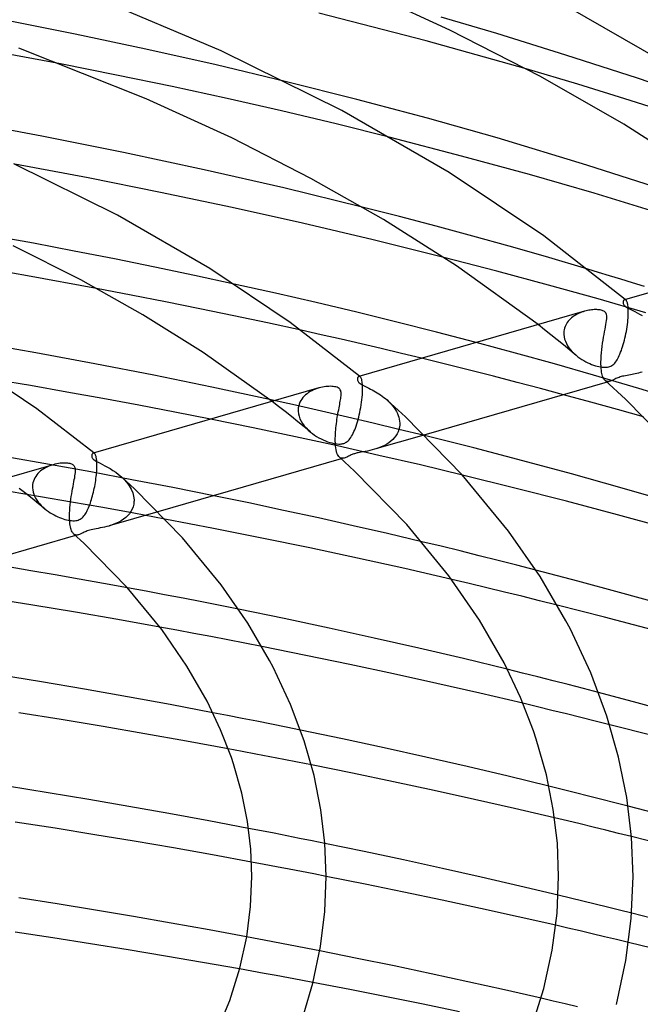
# Model space of a CAD drawing. Header units: millimetres. Extents: x -273 to 273, y -156 to 255.
# Tile 81 of 98: x 68 to 101, y 165 to 218. Entities that reach past the tile are written whole.
import ezdxf

# ---------------------------------------------------------------- set-up
doc = ezdxf.new("R2010")
doc.units = ezdxf.units.MM
doc.layers.add('HIDDEN', color=7, linetype='Continuous')
doc.layers.add('THICK', color=7, linetype='Continuous')

msp = doc.modelspace()

# ---------------------------------------------------------------- linework, layer by layer
at = {"layer": 'HIDDEN'}
for p, q in [((93.672, 216.802), (90.686, 217.69)), ((70.995, 216.769), (67.136, 217.535)), ((74.801, 215.965), (70.995, 216.769)), ((97.394, 215.64), (93.672, 216.802)), ((78.574, 215.117), (74.801, 215.965)), ((101.239, 214.396), (97.394, 215.64)), ((73.218, 214.572), (70.2, 215.171)), ((82.294, 214.232), (78.574, 215.117)), ((76.207, 213.951), (73.218, 214.572)), ((98.039, 214.075), (95.246, 214.908)), ((79.162, 213.308), (76.207, 213.951)), ((100.852, 213.203), (98.039, 214.075)), ((104.584, 213.262), (101.239, 214.396)), ((82.086, 212.642), (79.162, 213.308)), ((103.604, 212.321), (100.852, 213.203)), ((85.027, 211.94), (82.086, 212.642)), ((87.963, 211.21), (85.027, 211.94)), ((88.43, 206.966), (86.435, 207.475)), ((90.413, 206.446), (88.43, 206.966)), ((92.383, 205.914), (90.413, 206.446)), ((68.742, 205.523), (66.54, 205.924)), ((70.933, 205.109), (68.742, 205.523)), ((94.341, 205.37), (92.383, 205.914)), ((73.112, 204.683), (70.933, 205.109)), ((96.286, 204.816), (94.341, 205.37)), ((75.273, 204.246), (73.112, 204.683)), ((93.673, 204.026), (90.815, 204.77)), ((98.569, 204.136), (96.286, 204.816)), ((77.417, 203.797), (75.273, 204.246)), ((96.452, 203.277), (93.673, 204.026)), ((79.553, 203.335), (77.417, 203.797)), ((74, 202.744), (72.142, 203.099)), ((99.117, 202.531), (96.452, 203.277)), ((75.851, 202.381), (74, 202.744)), ((77.692, 202.009), (75.851, 202.381)), ((101.692, 201.782), (99.117, 202.531)), ((100.553, 202.495), (100.542, 202.492)), ((100.566, 202.496), (100.553, 202.495)), ((100.578, 202.494), (100.566, 202.496)), ((100.59, 202.491), (100.578, 202.494)), ((100.587, 202.499), (100.581, 202.503)), ((100.592, 202.494), (100.587, 202.499)), ((100.602, 202.484), (100.59, 202.491)), ((100.598, 202.489), (100.592, 202.494)), ((100.603, 202.485), (100.598, 202.489)), ((100.614, 202.476), (100.602, 202.484)), ((100.609, 202.48), (100.603, 202.485)), ((100.614, 202.476), (100.609, 202.48)), ((100.629, 202.461), (100.614, 202.476)), ((100.643, 202.443), (100.629, 202.461)), ((100.657, 202.42), (100.643, 202.443)), ((100.67, 202.393), (100.657, 202.42)), ((100.682, 202.362), (100.67, 202.393)), ((100.694, 202.326), (100.682, 202.362)), ((100.705, 202.286), (100.694, 202.326)), ((100.715, 202.24), (100.705, 202.286)), ((79.523, 201.63), (77.692, 202.009)), ((98.07, 201.751), (97.991, 201.712)), ((98.151, 201.787), (98.07, 201.751)), ((98.232, 201.819), (98.151, 201.787)), ((98.314, 201.848), (98.232, 201.819)), ((98.397, 201.873), (98.314, 201.848)), ((100.723, 202.19), (100.715, 202.24)), ((100.731, 202.135), (100.723, 202.19)), ((100.737, 202.075), (100.731, 202.135)), ((100.741, 202.011), (100.737, 202.075)), ((100.745, 201.942), (100.741, 202.011)), ((100.746, 201.868), (100.745, 201.942)), ((100.745, 201.709), (100.746, 201.791)), ((100.746, 201.791), (100.746, 201.868)), ((81.342, 201.242), (79.523, 201.63)), ((83.148, 200.847), (81.342, 201.242)), ((97.421, 201.193), (97.381, 201.119)), ((97.466, 201.265), (97.421, 201.193)), ((97.518, 201.333), (97.466, 201.265)), ((97.573, 201.398), (97.518, 201.333)), ((97.634, 201.459), (97.573, 201.398)), ((97.698, 201.517), (97.634, 201.459)), ((97.767, 201.571), (97.698, 201.517)), ((97.839, 201.622), (97.767, 201.571)), ((97.914, 201.669), (97.839, 201.622)), ((97.991, 201.712), (97.914, 201.669)), ((100.698, 201.157), (100.713, 201.278)), ((100.713, 201.278), (100.725, 201.397)), ((100.725, 201.397), (100.734, 201.512)), ((100.734, 201.512), (100.741, 201.623)), ((100.741, 201.623), (100.742, 201.637)), ((100.742, 201.652), (100.743, 201.666)), ((100.742, 201.637), (100.742, 201.652)), ((100.743, 201.666), (100.744, 201.68)), ((100.744, 201.695), (100.745, 201.709)), ((100.744, 201.68), (100.744, 201.695)), ((96.241, 200.878), (95.893, 201.15)), ((96.585, 200.606), (96.241, 200.878)), ((97.28, 200.694), (97.279, 200.68)), ((97.279, 200.68), (97.279, 200.666)), ((97.279, 200.666), (97.28, 200.652)), ((97.286, 200.795), (97.28, 200.709)), ((97.28, 200.709), (97.28, 200.694)), ((97.3, 200.88), (97.286, 200.795)), ((97.32, 200.962), (97.3, 200.88)), ((97.347, 201.042), (97.32, 200.962)), ((97.381, 201.119), (97.347, 201.042)), ((100.592, 200.545), (100.617, 200.666)), ((100.617, 200.666), (100.641, 200.789)), ((100.641, 200.789), (100.662, 200.912)), ((100.662, 200.912), (100.681, 201.035)), ((100.681, 201.035), (100.698, 201.157)), ((94.677, 199.618), (92.559, 200.188)), ((96.927, 200.332), (96.585, 200.606)), ((97.265, 200.058), (96.927, 200.332)), ((97.28, 200.652), (97.28, 200.638)), ((97.28, 200.638), (97.281, 200.624)), ((97.281, 200.624), (97.294, 200.501)), ((97.294, 200.501), (97.321, 200.378)), ((97.321, 200.378), (97.362, 200.256)), ((97.362, 200.256), (97.415, 200.136)), ((97.415, 200.136), (97.479, 200.02)), ((100.474, 200.077), (100.506, 200.191)), ((100.506, 200.191), (100.536, 200.307)), ((100.536, 200.307), (100.565, 200.425)), ((100.565, 200.425), (100.592, 200.545)), ((96.781, 199.036), (94.677, 199.618)), ((97.599, 199.782), (97.265, 200.058)), ((97.479, 200.02), (97.554, 199.907)), ((97.554, 199.907), (97.638, 199.798)), ((97.931, 199.506), (97.599, 199.782)), ((97.638, 199.798), (97.73, 199.695)), ((97.73, 199.695), (97.829, 199.596)), ((100.298, 199.571), (100.335, 199.662)), ((100.335, 199.662), (100.371, 199.758)), ((100.371, 199.758), (100.406, 199.86)), ((100.406, 199.86), (100.441, 199.966)), ((100.441, 199.966), (100.474, 200.077)), ((90.916, 199.022), (89.623, 199.34)), ((97.829, 199.596), (97.935, 199.502)), ((97.935, 199.502), (98.034, 199.424)), ((98.034, 199.424), (98.137, 199.349)), ((98.137, 199.349), (98.242, 199.28)), ((98.242, 199.28), (98.349, 199.216)), ((98.349, 199.216), (98.456, 199.157)), ((98.456, 199.157), (98.563, 199.104)), ((98.563, 199.104), (98.669, 199.056)), ((99.966, 199.032), (100.015, 199.083)), ((100.015, 199.083), (100.06, 199.138)), ((100.06, 199.138), (100.103, 199.198)), ((100.103, 199.198), (100.144, 199.262)), ((100.144, 199.262), (100.184, 199.33)), ((100.184, 199.33), (100.222, 199.405)), ((100.222, 199.405), (100.261, 199.485)), ((100.261, 199.485), (100.298, 199.571)), ((92.205, 198.7), (90.916, 199.022)), ((93.487, 198.374), (92.205, 198.7)), ((98.87, 198.441), (96.781, 199.036)), ((98.669, 199.056), (98.773, 199.013)), ((98.773, 199.013), (98.875, 198.976)), ((98.875, 198.976), (98.974, 198.944)), ((98.974, 198.944), (99.069, 198.917)), ((99.069, 198.917), (99.16, 198.895)), ((99.16, 198.895), (99.248, 198.878)), ((99.248, 198.878), (99.332, 198.866)), ((99.332, 198.866), (99.412, 198.859)), ((99.412, 198.859), (99.49, 198.857)), ((99.49, 198.857), (99.562, 198.86)), ((99.562, 198.86), (99.63, 198.868)), ((99.63, 198.868), (99.693, 198.881)), ((99.693, 198.881), (99.751, 198.899)), ((99.751, 198.899), (99.807, 198.922)), ((99.807, 198.922), (99.861, 198.951)), ((99.861, 198.951), (99.914, 198.988)), ((99.914, 198.988), (99.966, 199.032)), ((101.298, 198.549), (101.207, 198.526)), ((101.392, 198.574), (101.298, 198.549)), ((101.491, 198.604), (101.392, 198.574)), ((86.265, 198.37), (86.253, 198.367)), ((86.276, 198.371), (86.265, 198.37)), ((86.288, 198.369), (86.276, 198.371)), ((86.3, 198.365), (86.288, 198.369)), ((86.296, 198.373), (86.291, 198.378)), ((86.302, 198.369), (86.296, 198.373)), ((86.311, 198.359), (86.3, 198.365)), ((86.307, 198.364), (86.302, 198.369)), ((86.312, 198.36), (86.307, 198.364)), ((86.323, 198.351), (86.311, 198.359)), ((86.318, 198.355), (86.312, 198.36)), ((86.323, 198.351), (86.318, 198.355)), ((86.341, 198.333), (86.323, 198.351)), ((86.358, 198.308), (86.341, 198.333)), ((86.375, 198.277), (86.358, 198.308)), ((86.391, 198.239), (86.375, 198.277)), ((86.405, 198.194), (86.391, 198.239)), ((86.418, 198.142), (86.405, 198.194)), ((86.429, 198.082), (86.418, 198.142)), ((86.438, 198.016), (86.429, 198.082)), ((94.76, 198.045), (93.487, 198.374)), ((96.02, 197.715), (94.76, 198.045)), ((101.319, 197.712), (98.87, 198.441)), ((99.531, 198.123), (99.498, 198.148)), ((99.566, 198.105), (99.531, 198.123)), ((99.603, 198.093), (99.566, 198.105)), ((99.76, 198.103), (99.6, 198.057)), ((99.641, 198.088), (99.603, 198.093)), ((99.68, 198.088), (99.641, 198.088)), ((99.719, 198.093), (99.68, 198.088)), ((99.76, 198.103), (99.719, 198.093)), ((99.796, 198.115), (99.76, 198.103)), ((99.832, 198.129), (99.796, 198.115)), ((99.869, 198.145), (99.832, 198.129)), ((99.907, 198.163), (99.869, 198.145)), ((99.945, 198.181), (99.907, 198.163)), ((99.985, 198.202), (99.945, 198.181)), ((100.03, 198.224), (99.985, 198.202)), ((100.079, 198.248), (100.03, 198.224)), ((100.132, 198.272), (100.079, 198.248)), ((100.189, 198.295), (100.132, 198.272)), ((100.247, 198.316), (100.189, 198.295)), ((100.307, 198.336), (100.247, 198.316)), ((100.37, 198.354), (100.307, 198.336)), ((100.439, 198.372), (100.37, 198.354)), ((100.514, 198.389), (100.439, 198.372)), ((100.597, 198.405), (100.514, 198.389)), ((100.683, 198.422), (100.597, 198.405)), ((100.771, 198.438), (100.683, 198.422)), ((100.859, 198.454), (100.771, 198.438)), ((100.946, 198.47), (100.859, 198.454)), ((101.031, 198.487), (100.946, 198.47)), ((101.117, 198.505), (101.031, 198.487)), ((101.207, 198.526), (101.117, 198.505)), ((83.546, 197.495), (83.463, 197.436)), ((83.634, 197.55), (83.546, 197.495)), ((83.726, 197.6), (83.634, 197.55)), ((83.821, 197.645), (83.726, 197.6)), ((83.918, 197.685), (83.821, 197.645)), ((84.017, 197.72), (83.918, 197.685)), ((84.117, 197.75), (84.017, 197.72)), ((86.446, 197.942), (86.438, 198.016)), ((86.442, 197.372), (86.449, 197.497)), ((86.451, 197.862), (86.446, 197.942)), ((86.449, 197.497), (86.45, 197.511)), ((86.45, 197.511), (86.451, 197.526)), ((86.454, 197.775), (86.451, 197.862)), ((86.451, 197.54), (86.452, 197.555)), ((86.451, 197.526), (86.451, 197.54)), ((86.452, 197.569), (86.453, 197.583)), ((86.452, 197.555), (86.452, 197.569)), ((86.453, 197.583), (86.455, 197.682)), ((86.455, 197.682), (86.454, 197.775)), ((97.265, 197.383), (96.02, 197.715)), ((104.274, 196.799), (101.319, 197.712)), ((82.849, 196.815), (81.444, 197.126)), ((81.937, 196.749), (81.584, 197.019)), ((83.081, 196.975), (83.043, 196.882)), ((83.127, 197.064), (83.081, 196.975)), ((83.181, 197.148), (83.127, 197.064)), ((83.242, 197.227), (83.181, 197.148)), ((83.31, 197.301), (83.242, 197.227)), ((83.383, 197.371), (83.31, 197.301)), ((83.463, 197.436), (83.383, 197.371)), ((86.379, 196.838), (86.399, 196.974)), ((86.399, 196.974), (86.416, 197.109)), ((86.416, 197.109), (86.43, 197.242)), ((86.43, 197.242), (86.442, 197.372)), ((87.767, 197.1), (87.853, 197.02)), ((87.853, 197.02), (87.936, 196.937)), ((82.286, 196.477), (81.937, 196.749)), ((82.631, 196.204), (82.286, 196.477)), ((84.249, 196.499), (82.849, 196.815)), ((82.988, 196.569), (82.987, 196.555)), ((82.987, 196.555), (82.987, 196.541)), ((82.987, 196.541), (82.988, 196.526)), ((82.996, 196.685), (82.988, 196.583)), ((82.988, 196.583), (82.988, 196.569)), ((82.988, 196.526), (82.988, 196.512)), ((82.988, 196.512), (82.989, 196.498)), ((82.989, 196.498), (83.004, 196.363)), ((83.015, 196.785), (82.996, 196.685)), ((83.043, 196.882), (83.015, 196.785)), ((85.643, 196.178), (84.249, 196.499)), ((86.275, 196.302), (86.304, 196.434)), ((86.304, 196.434), (86.331, 196.567)), ((86.331, 196.567), (86.356, 196.702)), ((86.356, 196.702), (86.379, 196.838)), ((87.936, 196.937), (88.014, 196.85)), ((88.014, 196.85), (88.087, 196.761)), ((88.087, 196.761), (88.155, 196.669)), ((88.155, 196.669), (88.218, 196.573)), ((88.218, 196.573), (88.274, 196.476)), ((88.274, 196.476), (88.324, 196.375)), ((80.566, 195.596), (78.273, 196.064)), ((82.972, 195.929), (82.631, 196.204)), ((83.309, 195.654), (82.972, 195.929)), ((83.004, 196.363), (83.036, 196.227)), ((83.036, 196.227), (83.085, 196.094)), ((83.085, 196.094), (83.148, 195.963)), ((83.148, 195.963), (83.225, 195.835)), ((87.03, 195.852), (85.643, 196.178)), ((86.14, 195.81), (86.176, 195.926)), ((86.176, 195.926), (86.21, 196.047)), ((86.21, 196.047), (86.243, 196.173)), ((86.243, 196.173), (86.275, 196.302)), ((88.324, 196.375), (88.366, 196.273)), ((88.366, 196.273), (88.4, 196.168)), ((88.4, 196.168), (88.426, 196.064)), ((88.426, 196.064), (88.443, 195.958)), ((88.443, 195.958), (88.45, 195.853)), ((82.842, 195.117), (80.566, 195.596)), ((83.225, 195.835), (83.314, 195.712)), ((83.643, 195.378), (83.309, 195.654)), ((83.314, 195.712), (83.415, 195.594)), ((83.415, 195.594), (83.525, 195.483)), ((83.525, 195.483), (83.643, 195.377)), ((83.643, 195.377), (83.753, 195.291)), ((85.946, 195.308), (85.987, 195.397)), ((85.987, 195.397), (86.027, 195.492)), ((86.027, 195.492), (86.066, 195.592)), ((86.066, 195.592), (86.104, 195.698)), ((86.104, 195.698), (86.14, 195.81)), ((88.409, 195.521), (87.03, 195.852)), ((88.364, 195.39), (88.308, 195.274)), ((88.407, 195.51), (88.364, 195.39)), ((88.435, 195.636), (88.407, 195.51)), ((89.778, 195.187), (88.409, 195.521)), ((88.449, 195.765), (88.435, 195.636)), ((88.45, 195.78), (88.449, 195.765)), ((88.45, 195.853), (88.451, 195.838)), ((88.451, 195.809), (88.45, 195.794)), ((88.45, 195.794), (88.45, 195.78)), ((88.451, 195.838), (88.451, 195.824)), ((88.451, 195.824), (88.451, 195.809)), ((85.099, 194.625), (82.842, 195.117)), ((83.753, 195.291), (83.866, 195.21)), ((83.866, 195.21), (83.981, 195.136)), ((83.981, 195.136), (84.099, 195.067)), ((84.099, 195.067), (84.218, 195.005)), ((84.218, 195.005), (84.337, 194.949)), ((84.337, 194.949), (84.456, 194.899)), ((84.456, 194.899), (84.572, 194.855)), ((84.572, 194.855), (84.687, 194.818)), ((85.578, 194.831), (85.625, 194.864)), ((85.625, 194.864), (85.673, 194.905)), ((85.673, 194.905), (85.723, 194.956)), ((85.723, 194.956), (85.771, 195.014)), ((85.771, 195.014), (85.817, 195.078)), ((85.817, 195.078), (85.862, 195.149)), ((85.862, 195.149), (85.905, 195.226)), ((85.905, 195.226), (85.946, 195.308)), ((89.751, 195.214), (87.102, 194.449)), ((87.972, 194.878), (87.865, 194.797)), ((88.071, 194.967), (87.972, 194.878)), ((88.16, 195.062), (88.071, 194.967)), ((88.24, 195.165), (88.16, 195.062)), ((88.308, 195.274), (88.24, 195.165)), ((84.687, 194.818), (84.797, 194.787)), ((84.797, 194.787), (84.904, 194.763)), ((84.904, 194.763), (85.005, 194.746)), ((85.005, 194.746), (85.094, 194.736)), ((85.094, 194.736), (85.171, 194.732)), ((87.334, 194.123), (85.099, 194.625)), ((85.171, 194.732), (85.238, 194.732)), ((85.238, 194.732), (85.295, 194.737)), ((85.295, 194.737), (85.347, 194.744)), ((85.347, 194.744), (85.397, 194.754)), ((85.397, 194.754), (85.444, 194.768)), ((85.444, 194.768), (85.49, 194.785)), ((85.49, 194.785), (85.534, 194.805)), ((85.534, 194.805), (85.578, 194.831)), ((86.473, 194.311), (86.373, 194.293)), ((86.587, 194.332), (86.473, 194.311)), ((86.709, 194.355), (86.587, 194.332)), ((86.835, 194.382), (86.709, 194.355)), ((86.967, 194.413), (86.835, 194.382)), ((87.101, 194.449), (86.967, 194.413)), ((87.236, 194.491), (87.101, 194.449)), ((87.371, 194.539), (87.236, 194.491)), ((87.503, 194.594), (87.371, 194.539)), ((87.629, 194.655), (87.503, 194.594)), ((87.75, 194.723), (87.629, 194.655)), ((87.865, 194.797), (87.75, 194.723)), ((69.604, 193.631), (67.372, 194.02)), ((71.975, 194.245), (71.964, 194.242)), ((71.986, 194.245), (71.975, 194.245)), ((71.997, 194.244), (71.986, 194.245)), ((72.009, 194.24), (71.997, 194.244)), ((72.005, 194.248), (71.999, 194.253)), ((72.01, 194.244), (72.005, 194.248)), ((72.02, 194.234), (72.009, 194.24)), ((72.015, 194.239), (72.01, 194.244)), ((72.021, 194.235), (72.015, 194.239)), ((72.031, 194.226), (72.02, 194.234)), ((72.026, 194.23), (72.021, 194.235)), ((72.031, 194.226), (72.026, 194.23)), ((72.044, 194.214), (72.031, 194.226)), ((72.057, 194.198), (72.044, 194.214)), ((72.069, 194.179), (72.057, 194.198)), ((72.081, 194.157), (72.069, 194.179)), ((72.092, 194.131), (72.081, 194.157)), ((72.103, 194.102), (72.092, 194.131)), ((72.113, 194.069), (72.103, 194.102)), ((72.122, 194.032), (72.113, 194.069)), ((72.13, 193.992), (72.122, 194.032)), ((72.138, 193.947), (72.13, 193.992)), ((72.145, 193.899), (72.138, 193.947)), ((72.151, 193.847), (72.145, 193.899)), ((72.155, 193.791), (72.151, 193.847)), ((72.159, 193.731), (72.155, 193.791)), ((85.244, 193.995), (85.204, 194.025)), ((85.286, 193.975), (85.244, 193.995)), ((85.33, 193.965), (85.286, 193.975)), ((85.47, 193.978), (85.308, 193.931)), ((85.375, 193.962), (85.33, 193.965)), ((85.422, 193.967), (85.375, 193.962)), ((85.47, 193.978), (85.422, 193.967)), ((85.512, 193.992), (85.47, 193.978)), ((85.555, 194.009), (85.512, 193.992)), ((85.599, 194.029), (85.555, 194.009)), ((85.645, 194.051), (85.599, 194.029)), ((85.692, 194.075), (85.645, 194.051)), ((85.74, 194.099), (85.692, 194.075)), ((85.79, 194.123), (85.74, 194.099)), ((85.839, 194.145), (85.79, 194.123)), ((85.885, 194.164), (85.839, 194.145)), ((85.93, 194.182), (85.885, 194.164)), ((85.973, 194.197), (85.93, 194.182)), ((86.017, 194.211), (85.973, 194.197)), ((86.063, 194.225), (86.017, 194.211)), ((86.112, 194.238), (86.063, 194.225)), ((86.163, 194.25), (86.112, 194.238)), ((86.22, 194.263), (86.163, 194.25)), ((86.289, 194.277), (86.22, 194.263)), ((86.373, 194.293), (86.289, 194.277)), ((89.572, 193.604), (87.334, 194.123)), ((69.134, 193.281), (69.057, 193.214)), ((69.217, 193.344), (69.134, 193.281)), ((69.306, 193.402), (69.217, 193.344)), ((69.401, 193.457), (69.306, 193.402)), ((69.501, 193.506), (69.401, 193.457)), ((69.603, 193.55), (69.501, 193.506)), ((69.705, 193.588), (69.603, 193.55)), ((71.83, 193.229), (69.604, 193.631)), ((69.808, 193.62), (69.705, 193.588)), ((72.143, 193.179), (72.151, 193.276)), ((72.151, 193.276), (72.156, 193.371)), ((72.156, 193.371), (72.157, 193.385)), ((72.157, 193.385), (72.158, 193.4)), ((72.158, 193.414), (72.159, 193.429)), ((72.158, 193.4), (72.158, 193.414)), ((72.161, 193.668), (72.159, 193.731)), ((72.159, 193.443), (72.16, 193.457)), ((72.159, 193.429), (72.159, 193.443)), ((72.16, 193.457), (72.162, 193.531)), ((72.162, 193.601), (72.161, 193.668)), ((72.162, 193.531), (72.162, 193.601)), ((91.82, 193.064), (89.572, 193.604)), ((68.744, 192.738), (68.719, 192.647)), ((68.778, 192.827), (68.744, 192.738)), ((68.819, 192.911), (68.778, 192.827)), ((68.868, 192.992), (68.819, 192.911)), ((68.924, 193.07), (68.868, 192.992)), ((68.987, 193.144), (68.924, 193.07)), ((69.057, 193.214), (68.987, 193.144)), ((74.047, 192.814), (71.83, 193.229)), ((72.079, 192.662), (72.095, 192.767)), ((72.095, 192.767), (72.11, 192.872)), ((72.11, 192.872), (72.123, 192.976)), ((72.123, 192.976), (72.134, 193.079)), ((72.134, 193.079), (72.143, 193.179)), ((73.478, 192.972), (73.636, 192.819)), ((73.636, 192.819), (73.779, 192.656)), ((76.253, 192.387), (74.047, 192.814)), ((68.332, 192.073), (67.982, 192.346)), ((68.695, 192.457), (68.694, 192.443)), ((68.694, 192.443), (68.694, 192.429)), ((68.694, 192.429), (68.694, 192.414)), ((68.694, 192.414), (68.695, 192.4)), ((68.702, 192.553), (68.695, 192.457)), ((68.695, 192.4), (68.695, 192.386)), ((68.695, 192.386), (68.696, 192.372)), ((68.696, 192.372), (68.707, 192.259)), ((68.719, 192.647), (68.702, 192.553)), ((68.707, 192.259), (68.731, 192.147)), ((71.974, 192.14), (71.998, 192.242)), ((71.998, 192.242), (72.02, 192.346)), ((72.02, 192.346), (72.041, 192.451)), ((72.041, 192.451), (72.061, 192.557)), ((72.061, 192.557), (72.079, 192.662)), ((73.779, 192.656), (73.904, 192.482)), ((73.904, 192.482), (74.007, 192.3)), ((74.007, 192.3), (74.086, 192.112)), ((78.443, 191.949), (76.253, 192.387)), ((69.124, 191.892), (67.44, 192.173)), ((68.678, 191.799), (68.332, 192.073)), ((69.02, 191.524), (68.678, 191.799)), ((68.731, 192.147), (68.766, 192.034)), ((68.766, 192.034), (68.811, 191.924)), ((68.811, 191.924), (68.866, 191.816)), ((68.866, 191.816), (68.93, 191.712)), ((68.93, 191.712), (69.003, 191.611)), ((70.8, 191.604), (69.124, 191.892)), ((71.838, 191.65), (71.868, 191.744)), ((71.868, 191.744), (71.896, 191.84)), ((71.896, 191.84), (71.923, 191.939)), ((71.923, 191.939), (71.95, 192.038)), ((71.95, 192.038), (71.974, 192.14)), ((74.086, 192.112), (74.137, 191.92)), ((74.137, 191.92), (74.157, 191.727)), ((74.157, 191.727), (74.158, 191.712)), ((74.158, 191.668), (74.157, 191.653)), ((74.158, 191.712), (74.158, 191.698)), ((74.158, 191.698), (74.158, 191.683)), ((74.158, 191.683), (74.158, 191.668)), ((69.003, 191.611), (69.083, 191.513)), ((69.356, 191.248), (69.02, 191.524)), ((69.083, 191.513), (69.169, 191.42)), ((69.169, 191.42), (69.261, 191.331)), ((69.261, 191.331), (69.358, 191.246)), ((69.358, 191.246), (69.453, 191.171)), ((69.453, 191.171), (69.551, 191.101)), ((72.474, 191.309), (70.8, 191.604)), ((71.611, 191.094), (71.645, 191.161)), ((71.645, 191.161), (71.679, 191.232)), ((71.679, 191.232), (71.712, 191.307)), ((71.712, 191.307), (71.744, 191.387)), ((71.744, 191.387), (71.776, 191.471)), ((71.776, 191.471), (71.808, 191.558)), ((71.808, 191.558), (71.838, 191.65)), ((74.145, 191.007), (72.474, 191.309)), ((74.055, 191.225), (73.988, 191.101)), ((74.106, 191.357), (74.055, 191.225)), ((74.14, 191.496), (74.106, 191.357)), ((74.156, 191.639), (74.14, 191.496)), ((74.157, 191.653), (74.156, 191.639)), ((69.551, 191.101), (69.652, 191.035)), ((69.652, 191.035), (69.752, 190.974)), ((69.752, 190.974), (69.854, 190.917)), ((69.854, 190.917), (69.955, 190.866)), ((69.955, 190.866), (70.055, 190.82)), ((70.055, 190.82), (70.154, 190.778)), ((70.154, 190.778), (70.251, 190.741)), ((70.251, 190.741), (70.345, 190.709)), ((70.345, 190.709), (70.436, 190.681)), ((70.436, 190.681), (70.525, 190.658)), ((70.525, 190.658), (70.614, 190.638)), ((70.614, 190.638), (70.703, 190.623)), ((70.703, 190.623), (70.79, 190.612)), ((70.79, 190.612), (70.874, 190.607)), ((70.874, 190.607), (70.953, 190.608)), ((70.953, 190.608), (71.026, 190.614)), ((71.026, 190.614), (71.092, 190.625)), ((71.092, 190.625), (71.153, 190.642)), ((71.153, 190.642), (71.211, 190.664)), ((71.211, 190.664), (71.267, 190.693)), ((71.267, 190.693), (71.321, 190.728)), ((71.321, 190.728), (71.373, 190.77)), ((71.373, 190.77), (71.421, 190.817)), ((71.421, 190.817), (71.464, 190.867)), ((71.464, 190.867), (71.504, 190.92)), ((71.504, 190.92), (71.541, 190.974)), ((71.541, 190.974), (71.576, 191.031)), ((71.576, 191.031), (71.611, 191.094)), ((75.436, 191.081), (72.812, 190.324)), ((73.474, 190.606), (73.345, 190.533)), ((73.596, 190.688), (73.474, 190.606)), ((73.71, 190.778), (73.596, 190.688)), ((73.814, 190.877), (73.71, 190.778)), ((73.907, 190.984), (73.814, 190.877)), ((73.988, 191.101), (73.907, 190.984)), ((75.812, 190.697), (74.145, 191.007)), ((71.706, 190.079), (71.641, 190.057)), ((71.775, 190.1), (71.706, 190.079)), ((71.85, 190.119), (71.775, 190.1)), ((71.934, 190.138), (71.85, 190.119)), ((72.028, 190.157), (71.934, 190.138)), ((72.13, 190.176), (72.028, 190.157)), ((72.236, 190.195), (72.13, 190.176)), ((72.345, 190.216), (72.236, 190.195)), ((72.457, 190.238), (72.345, 190.216)), ((72.57, 190.262), (72.457, 190.238)), ((72.688, 190.29), (72.57, 190.262)), ((72.809, 190.323), (72.688, 190.29)), ((72.943, 190.364), (72.809, 190.323)), ((73.078, 190.413), (72.943, 190.364)), ((73.212, 190.469), (73.078, 190.413)), ((73.345, 190.533), (73.212, 190.469)), ((70.946, 189.874), (70.912, 189.9)), ((70.981, 189.855), (70.946, 189.874)), ((71.018, 189.843), (70.981, 189.855)), ((71.179, 189.852), (71.016, 189.805)), ((71.057, 189.837), (71.018, 189.843)), ((71.097, 189.837), (71.057, 189.837)), ((71.138, 189.843), (71.097, 189.837)), ((71.18, 189.853), (71.138, 189.843)), ((71.218, 189.865), (71.18, 189.853)), ((71.257, 189.88), (71.218, 189.865)), ((71.296, 189.898), (71.257, 189.88)), ((71.336, 189.917), (71.296, 189.898)), ((71.377, 189.937), (71.336, 189.917)), ((71.42, 189.959), (71.377, 189.937)), ((71.468, 189.983), (71.42, 189.959)), ((71.521, 190.007), (71.468, 189.983)), ((71.579, 190.033), (71.521, 190.007)), ((71.641, 190.057), (71.579, 190.033)), ((90.671, 189.23), (89.638, 189.478)), ((91.699, 188.98), (90.671, 189.23)), ((92.722, 188.727), (91.699, 188.98)), ((93.741, 188.472), (92.722, 188.727)), ((94.757, 188.214), (93.741, 188.472)), ((95.77, 187.953), (94.757, 188.214)), ((92.192, 187.228), (91.248, 187.45)), ((74.803, 186.817), (73.8, 187.003)), ((93.137, 187.002), (92.192, 187.228)), ((94.082, 186.773), (93.137, 187.002)), ((75.803, 186.628), (74.803, 186.817)), ((76.802, 186.437), (75.803, 186.628)), ((77.797, 186.244), (76.802, 186.437)), ((95.027, 186.542), (94.082, 186.773)), ((95.971, 186.308), (95.027, 186.542)), ((78.79, 186.048), (77.797, 186.244)), ((79.78, 185.85), (78.79, 186.048)), ((96.912, 186.072), (95.971, 186.308)), ((76.467, 184.716), (75.551, 184.884)), ((77.381, 184.546), (76.467, 184.716)), ((78.295, 184.374), (77.381, 184.546)), ((79.207, 184.2), (78.295, 184.374)), ((80.117, 184.024), (79.207, 184.2)), ((81.025, 183.846), (80.117, 184.024)), ((95.06, 182.417), (94.237, 182.621)), ((95.881, 182.212), (95.06, 182.417)), ((96.701, 182.004), (95.881, 182.212)), ((97.518, 181.796), (96.701, 182.004)), ((98.334, 181.585), (97.518, 181.796)), ((99.148, 181.372), (98.334, 181.585)), ((95.856, 180.6), (95.076, 180.788)), ((96.636, 180.411), (95.856, 180.6)), ((79.187, 180.13), (78.395, 180.283)), ((79.977, 179.976), (79.187, 180.13)), ((97.415, 180.22), (96.636, 180.411)), ((98.193, 180.027), (97.415, 180.22)), ((98.97, 179.833), (98.193, 180.027)), ((80.765, 179.82), (79.977, 179.976)), ((81.551, 179.663), (80.765, 179.82)), ((82.335, 179.505), (81.551, 179.663)), ((83.117, 179.345), (82.335, 179.505)), ((99.745, 179.637), (98.97, 179.833)), ((79.969, 178.204), (79.22, 178.345)), ((80.717, 178.061), (79.969, 178.204)), ((81.464, 177.918), (80.717, 178.061)), ((82.21, 177.773), (81.464, 177.918)), ((82.955, 177.627), (82.21, 177.773)), ((83.698, 177.479), (82.955, 177.627)), ((97.192, 176.158), (96.479, 176.334)), ((97.902, 175.981), (97.192, 176.158)), ((98.611, 175.803), (97.902, 175.981)), ((99.319, 175.623), (98.611, 175.803)), ((100.026, 175.442), (99.319, 175.623)), ((100.731, 175.26), (100.026, 175.442)), ((97.47, 174.465), (96.781, 174.629)), ((98.159, 174.299), (97.47, 174.465)), ((98.849, 174.131), (98.159, 174.299)), ((81.008, 173.932), (80.319, 174.065)), ((81.695, 173.798), (81.008, 173.932)), ((82.381, 173.663), (81.695, 173.798)), ((83.066, 173.527), (82.381, 173.663)), ((99.538, 173.963), (98.849, 174.131)), ((100.226, 173.793), (99.538, 173.963)), ((100.914, 173.621), (100.226, 173.793)), ((83.749, 173.39), (83.066, 173.527)), ((84.43, 173.252), (83.749, 173.39)), ((81.155, 172.125), (80.484, 172.25)), ((81.826, 171.999), (81.155, 172.125)), ((82.495, 171.871), (81.826, 171.999)), ((83.165, 171.743), (82.495, 171.871)), ((83.833, 171.614), (83.165, 171.743)), ((84.5, 171.483), (83.833, 171.614)), ((97.641, 170.311), (96.978, 170.471)), ((98.302, 170.151), (97.641, 170.311)), ((98.961, 169.989), (98.302, 170.151)), ((99.618, 169.827), (98.961, 169.989)), ((100.273, 169.663), (99.618, 169.827)), ((100.927, 169.499), (100.273, 169.663)), ((97.499, 168.701), (96.849, 168.852)), ((98.151, 168.549), (97.499, 168.701)), ((98.803, 168.395), (98.151, 168.549)), ((99.457, 168.239), (98.803, 168.395)), ((80.875, 168.108), (80.217, 168.231)), ((81.531, 167.984), (80.875, 168.108)), ((82.186, 167.858), (81.531, 167.984)), ((82.841, 167.732), (82.186, 167.858)), ((100.11, 168.082), (99.457, 168.239)), ((100.764, 167.924), (100.11, 168.082)), ((83.494, 167.605), (82.841, 167.732)), ((84.146, 167.477), (83.494, 167.605)), ((80.493, 166.384), (79.835, 166.503)), ((81.151, 166.265), (80.493, 166.384)), ((81.809, 166.144), (81.151, 166.265)), ((82.465, 166.022), (81.809, 166.144)), ((83.122, 165.9), (82.465, 166.022)), ((83.777, 165.776), (83.122, 165.9)), ((96.707, 164.779), (96.055, 164.93)), ((97.358, 164.627), (96.707, 164.779)), ((98.007, 164.474), (97.358, 164.627))]:
    msp.add_line(p, q, dxfattribs=at)
at = {"layer": 'THICK'}
for p, q in [((91.15, 216.991), (85.88, 219.416)), ((78.837, 215.881), (71.67, 218.908)), ((103.967, 214.503), (97.388, 218.298)), ((89.87, 216.411), (84.095, 217.904)), ((96.031, 214.486), (91.15, 216.991)), ((70.2, 215.171), (63.919, 216.325)), ((74.818, 213.292), (67.963, 216.024)), ((95.246, 214.908), (89.87, 216.411)), ((85.328, 212.668), (78.837, 215.881)), ((100.5, 211.936), (96.031, 214.486)), ((86.139, 213.263), (82.294, 214.232)), ((79.413, 211.19), (74.818, 213.292)), ((89.938, 212.251), (86.139, 213.263)), ((91.105, 209.336), (85.328, 212.668)), ((69.199, 211.291), (64.745, 212.118)), ((93.689, 211.195), (89.938, 212.251)), ((105.147, 208.959), (100.5, 211.936)), ((73.598, 210.412), (69.199, 211.291)), ((83.671, 209.018), (79.413, 211.19)), ((91.781, 210.217), (87.963, 211.21)), ((98.524, 209.726), (93.689, 211.195)), ((77.934, 209.483), (73.598, 210.412)), ((95.439, 209.216), (91.781, 210.217)), ((73.268, 207.038), (67.688, 209.799)), ((71.683, 209.038), (67.75, 209.771)), ((104.169, 207.914), (98.524, 209.726)), ((82.224, 208.501), (77.934, 209.483)), ((96.198, 205.92), (91.105, 209.336)), ((98.901, 208.218), (95.439, 209.216)), ((75.582, 208.265), (71.683, 209.038)), ((87.575, 206.804), (83.671, 209.018)), ((79.435, 207.455), (75.582, 208.265)), ((86.435, 207.475), (82.224, 208.501)), ((102.405, 207.154), (98.901, 208.218)), ((78.243, 204.168), (73.268, 207.038)), ((83.227, 206.61), (79.435, 207.455)), ((87.023, 205.714), (83.227, 206.61)), ((91.508, 204.307), (87.575, 206.804)), ((112.677, 205.995), (100.546, 202.493)), ((90.815, 204.77), (87.023, 205.714)), ((100.581, 202.503), (96.198, 205.92)), ((71.297, 203.556), (67.662, 205.394)), ((68.428, 203.777), (64.696, 204.417)), ((82.564, 201.273), (78.243, 204.168)), ((95.893, 201.15), (91.508, 204.307)), ((99.145, 203.961), (98.569, 204.136)), ((99.74, 203.778), (99.145, 203.961)), ((72.142, 203.099), (68.428, 203.777)), ((74.636, 201.679), (71.297, 203.556)), ((81.766, 202.84), (79.553, 203.335)), ((100.353, 203.589), (99.74, 203.778)), ((100.98, 203.394), (100.353, 203.589)), ((101.619, 203.194), (100.98, 203.394)), ((83.964, 202.333), (81.766, 202.84)), ((86.142, 201.814), (83.964, 202.333)), ((100.464, 202.378), (100.461, 202.356)), ((100.461, 202.356), (100.461, 202.332)), ((100.461, 202.332), (100.464, 202.306)), ((100.468, 202.398), (100.464, 202.378)), ((100.464, 202.306), (100.472, 202.279)), ((100.475, 202.417), (100.468, 202.398)), ((100.472, 202.279), (100.484, 202.25)), ((100.483, 202.435), (100.475, 202.417)), ((100.492, 202.451), (100.483, 202.435)), ((100.503, 202.464), (100.492, 202.451)), ((100.515, 202.476), (100.503, 202.464)), ((100.528, 202.485), (100.515, 202.476)), ((100.542, 202.492), (100.528, 202.485)), ((88.297, 201.284), (86.142, 201.814)), ((98.387, 201.87), (86.256, 198.368)), ((98.474, 201.893), (98.397, 201.873)), ((98.551, 201.911), (98.474, 201.893)), ((98.626, 201.925), (98.551, 201.911)), ((98.701, 201.937), (98.626, 201.925)), ((98.774, 201.947), (98.701, 201.937)), ((98.845, 201.953), (98.774, 201.947)), ((98.915, 201.958), (98.845, 201.953)), ((98.982, 201.959), (98.915, 201.958)), ((99.047, 201.959), (98.982, 201.959)), ((99.109, 201.955), (99.047, 201.959)), ((99.168, 201.95), (99.109, 201.955)), ((99.225, 201.942), (99.168, 201.95)), ((99.281, 201.931), (99.225, 201.942)), ((99.334, 201.916), (99.281, 201.931)), ((99.383, 201.898), (99.334, 201.916)), ((99.429, 201.876), (99.383, 201.898)), ((99.469, 201.85), (99.429, 201.876)), ((99.504, 201.82), (99.469, 201.85)), ((99.532, 201.785), (99.504, 201.82)), ((99.555, 201.744), (99.532, 201.785)), ((99.573, 201.693), (99.555, 201.744)), ((100.484, 202.25), (100.502, 202.22)), ((100.502, 202.22), (100.527, 202.188)), ((100.527, 202.188), (100.559, 202.156)), ((100.559, 202.156), (100.599, 202.124)), ((100.599, 202.124), (100.646, 202.091)), ((100.646, 202.091), (100.705, 202.054)), ((100.705, 202.054), (100.781, 202.012)), ((100.781, 202.012), (100.876, 201.962)), ((100.876, 201.962), (100.985, 201.908)), ((100.985, 201.908), (101.102, 201.849)), ((101.102, 201.849), (101.227, 201.784)), ((101.227, 201.784), (101.357, 201.713)), ((77.878, 199.646), (74.636, 201.679)), ((86.291, 198.378), (82.564, 201.273)), ((90.435, 200.742), (88.297, 201.284)), ((99.543, 201.159), (99.562, 201.271)), ((99.562, 201.271), (99.577, 201.373)), ((99.585, 201.629), (99.573, 201.693)), ((99.577, 201.373), (99.586, 201.468)), ((99.589, 201.553), (99.585, 201.629)), ((99.586, 201.468), (99.589, 201.553)), ((101.357, 201.713), (101.493, 201.635)), ((84.227, 200.606), (83.148, 200.847)), ((92.559, 200.188), (90.435, 200.742)), ((99.444, 200.627), (99.471, 200.772)), ((99.471, 200.772), (99.497, 200.91)), ((99.497, 200.91), (99.521, 201.039)), ((99.521, 201.039), (99.543, 201.159)), ((68.87, 199.635), (65.668, 200.197)), ((85.3, 200.362), (84.227, 200.606)), ((86.376, 200.114), (85.3, 200.362)), ((99.341, 199.981), (99.364, 200.149)), ((99.364, 200.149), (99.389, 200.313)), ((99.389, 200.313), (99.416, 200.473)), ((99.416, 200.473), (99.444, 200.627)), ((72.056, 199.045), (68.87, 199.635)), ((81.584, 197.019), (77.878, 199.646)), ((87.457, 199.86), (86.376, 200.114)), ((88.54, 199.602), (87.457, 199.86)), ((99.289, 199.468), (99.303, 199.639)), ((99.303, 199.639), (99.32, 199.811)), ((99.32, 199.811), (99.341, 199.981)), ((89.623, 199.34), (88.54, 199.602)), ((99.276, 199.136), (99.28, 199.3)), ((99.277, 198.979), (99.276, 199.136)), ((99.28, 199.3), (99.289, 199.468)), ((68.929, 196.627), (65.381, 199)), ((75.217, 198.429), (72.056, 199.045)), ((99.278, 198.964), (99.277, 198.979)), ((99.278, 198.949), (99.278, 198.964)), ((99.279, 198.935), (99.278, 198.949)), ((99.279, 198.92), (99.279, 198.935)), ((99.28, 198.906), (99.279, 198.92)), ((99.281, 198.892), (99.28, 198.906)), ((99.288, 198.789), (99.281, 198.892)), ((99.297, 198.692), (99.288, 198.789)), ((99.31, 198.602), (99.297, 198.692)), ((99.325, 198.519), (99.31, 198.602)), ((68.587, 197.87), (66.633, 198.201)), ((78.344, 197.79), (75.217, 198.429)), ((86.173, 198.243), (86.171, 198.216)), ((86.171, 198.216), (86.174, 198.187)), ((86.177, 198.268), (86.173, 198.243)), ((86.174, 198.187), (86.181, 198.157)), ((86.185, 198.292), (86.177, 198.268)), ((86.181, 198.157), (86.194, 198.126)), ((86.195, 198.313), (86.185, 198.292)), ((86.194, 198.126), (86.213, 198.094)), ((86.207, 198.332), (86.195, 198.313)), ((86.221, 198.347), (86.207, 198.332)), ((86.213, 198.094), (86.24, 198.061)), ((86.237, 198.359), (86.221, 198.347)), ((86.253, 198.367), (86.237, 198.359)), ((86.24, 198.061), (86.276, 198.026)), ((86.276, 198.026), (86.321, 197.99)), ((99.6, 198.057), (89.751, 195.214)), ((99.343, 198.444), (99.325, 198.519)), ((99.364, 198.377), (99.343, 198.444)), ((99.386, 198.317), (99.364, 198.377)), ((99.411, 198.264), (99.386, 198.317)), ((99.438, 198.219), (99.411, 198.264)), ((99.466, 198.181), (99.438, 198.219)), ((99.496, 198.15), (99.466, 198.181)), ((100.59, 197.147), (99.496, 198.15)), ((70.535, 197.528), (68.587, 197.87)), ((72.479, 197.176), (70.535, 197.528)), ((84.097, 197.745), (71.965, 194.243)), ((81.444, 197.126), (78.344, 197.79)), ((84.209, 197.774), (84.117, 197.75)), ((84.3, 197.794), (84.209, 197.774)), ((84.389, 197.809), (84.3, 197.794)), ((84.476, 197.821), (84.389, 197.809)), ((84.56, 197.829), (84.476, 197.821)), ((84.64, 197.833), (84.56, 197.829)), ((84.717, 197.834), (84.64, 197.833)), ((84.795, 197.832), (84.717, 197.834)), ((84.87, 197.826), (84.795, 197.832)), ((84.943, 197.815), (84.87, 197.826)), ((85.012, 197.801), (84.943, 197.815)), ((85.077, 197.78), (85.012, 197.801)), ((85.135, 197.754), (85.077, 197.78)), ((85.185, 197.721), (85.135, 197.754)), ((85.225, 197.683), (85.185, 197.721)), ((85.254, 197.641), (85.225, 197.683)), ((85.275, 197.596), (85.254, 197.641)), ((85.289, 197.547), (85.275, 197.596)), ((85.297, 197.495), (85.289, 197.547)), ((85.3, 197.439), (85.297, 197.495)), ((86.321, 197.99), (86.375, 197.954)), ((86.375, 197.954), (86.436, 197.917)), ((86.436, 197.917), (86.502, 197.881)), ((86.502, 197.881), (86.572, 197.845)), ((86.572, 197.845), (86.645, 197.808)), ((86.645, 197.808), (86.719, 197.771)), ((86.719, 197.771), (86.796, 197.732)), ((86.796, 197.732), (86.878, 197.69)), ((86.878, 197.69), (86.963, 197.645)), ((86.963, 197.645), (87.051, 197.597)), ((87.051, 197.597), (87.141, 197.546)), ((87.141, 197.546), (87.233, 197.491)), ((87.233, 197.491), (87.326, 197.433)), ((74.418, 196.815), (72.479, 197.176)), ((85.237, 196.946), (85.252, 197.029)), ((85.252, 197.029), (85.266, 197.107)), ((85.266, 197.107), (85.278, 197.181)), ((85.278, 197.181), (85.287, 197.251)), ((85.287, 197.251), (85.294, 197.317)), ((85.294, 197.317), (85.299, 197.38)), ((85.299, 197.38), (85.3, 197.439)), ((87.326, 197.433), (87.418, 197.372)), ((87.418, 197.372), (87.508, 197.308)), ((87.508, 197.308), (87.597, 197.241)), ((87.597, 197.241), (87.683, 197.172)), ((87.683, 197.172), (87.767, 197.1)), ((88.763, 196.186), (87.77, 197.097)), ((98, 197.185), (97.265, 197.383)), ((98.727, 196.986), (98, 197.185)), ((99.448, 196.788), (98.727, 196.986)), ((103.891, 193.777), (100.59, 197.147)), ((71.999, 194.253), (68.929, 196.627)), ((76.349, 196.444), (74.418, 196.815)), ((78.273, 196.064), (76.349, 196.444)), ((85.129, 196.368), (85.147, 196.471)), ((85.147, 196.471), (85.166, 196.572)), ((85.166, 196.572), (85.185, 196.671)), ((85.185, 196.671), (85.203, 196.767)), ((85.203, 196.767), (85.221, 196.858)), ((85.221, 196.858), (85.237, 196.946)), ((100.159, 196.591), (99.448, 196.788)), ((100.863, 196.394), (100.159, 196.591)), ((85.045, 195.826), (85.06, 195.937)), ((85.06, 195.937), (85.076, 196.047)), ((85.076, 196.047), (85.093, 196.155)), ((85.093, 196.155), (85.111, 196.262)), ((85.111, 196.262), (85.129, 196.368)), ((91.814, 193.071), (88.763, 196.186)), ((101.556, 196.197), (100.863, 196.394)), ((84.993, 195.27), (85, 195.381)), ((85, 195.381), (85.009, 195.492)), ((85.009, 195.492), (85.02, 195.603)), ((85.02, 195.603), (85.032, 195.715)), ((85.032, 195.715), (85.045, 195.826)), ((84.984, 194.953), (84.985, 195.055)), ((84.985, 194.853), (84.984, 194.953)), ((84.985, 195.055), (84.988, 195.161)), ((84.986, 194.838), (84.985, 194.853)), ((84.988, 195.161), (84.993, 195.27)), ((92.438, 194.518), (89.778, 195.187)), ((84.986, 194.824), (84.986, 194.838)), ((84.987, 194.809), (84.986, 194.824)), ((84.987, 194.795), (84.987, 194.809)), ((84.988, 194.78), (84.987, 194.795)), ((84.989, 194.766), (84.988, 194.78)), ((84.998, 194.639), (84.989, 194.766)), ((85.011, 194.524), (84.998, 194.639)), ((85.028, 194.419), (85.011, 194.524)), ((85.05, 194.325), (85.028, 194.419)), ((85.075, 194.243), (85.05, 194.325)), ((95.079, 193.831), (92.438, 194.518)), ((71.884, 194.126), (71.882, 194.106)), ((71.882, 194.106), (71.882, 194.083)), ((71.882, 194.083), (71.885, 194.055)), ((71.888, 194.145), (71.884, 194.126)), ((71.885, 194.055), (71.894, 194.025)), ((71.893, 194.162), (71.888, 194.145)), ((71.9, 194.179), (71.893, 194.162)), ((71.894, 194.025), (71.91, 193.991)), ((71.908, 194.194), (71.9, 194.179)), ((71.918, 194.207), (71.908, 194.194)), ((71.91, 193.991), (71.934, 193.955)), ((71.928, 194.219), (71.918, 194.207)), ((71.939, 194.229), (71.928, 194.219)), ((71.934, 193.955), (71.968, 193.918)), ((71.951, 194.237), (71.939, 194.229)), ((71.964, 194.242), (71.951, 194.237)), ((71.968, 193.918), (72.012, 193.88)), ((72.012, 193.88), (72.065, 193.842)), ((72.065, 193.842), (72.133, 193.8)), ((72.133, 193.8), (72.222, 193.751)), ((85.308, 193.931), (75.436, 191.081)), ((85.103, 194.172), (85.075, 194.243)), ((85.134, 194.113), (85.103, 194.172)), ((85.168, 194.064), (85.134, 194.113)), ((85.204, 194.025), (85.168, 194.064)), ((86.024, 193.271), (85.204, 194.025)), ((97.699, 193.123), (95.079, 193.831)), ((69.806, 193.619), (57.674, 190.117)), ((69.904, 193.645), (69.808, 193.62)), ((69.999, 193.666), (69.904, 193.645)), ((70.092, 193.683), (69.999, 193.666)), ((70.182, 193.695), (70.092, 193.683)), ((70.27, 193.704), (70.182, 193.695)), ((70.355, 193.708), (70.27, 193.704)), ((70.437, 193.709), (70.355, 193.708)), ((70.515, 193.706), (70.437, 193.709)), ((70.589, 193.7), (70.515, 193.706)), ((70.657, 193.69), (70.589, 193.7)), ((70.715, 193.678), (70.657, 193.69)), ((70.764, 193.664), (70.715, 193.678)), ((70.805, 193.648), (70.764, 193.664)), ((70.84, 193.632), (70.805, 193.648)), ((70.87, 193.615), (70.84, 193.632)), ((70.897, 193.595), (70.87, 193.615)), ((70.922, 193.573), (70.897, 193.595)), ((70.943, 193.549), (70.922, 193.573)), ((70.961, 193.523), (70.943, 193.549)), ((70.977, 193.492), (70.961, 193.523)), ((70.991, 193.453), (70.977, 193.492)), ((71.002, 193.406), (70.991, 193.453)), ((71.009, 193.348), (71.002, 193.406)), ((71.005, 193.2), (71.01, 193.278)), ((71.01, 193.278), (71.009, 193.348)), ((72.222, 193.751), (72.332, 193.695)), ((72.332, 193.695), (72.455, 193.633)), ((72.455, 193.633), (72.586, 193.566)), ((72.586, 193.566), (72.725, 193.492)), ((72.725, 193.492), (72.871, 193.409)), ((72.871, 193.409), (73.023, 193.316)), ((73.023, 193.316), (73.176, 193.212)), ((88.837, 190.4), (86.024, 193.271)), ((70.924, 192.701), (70.946, 192.815)), ((70.946, 192.815), (70.965, 192.922)), ((70.965, 192.922), (70.982, 193.022)), ((70.982, 193.022), (70.996, 193.115)), ((70.996, 193.115), (71.005, 193.2)), ((73.176, 193.212), (73.329, 193.098)), ((73.329, 193.098), (73.478, 192.972)), ((74.198, 192.31), (73.483, 192.968)), ((94.298, 190.052), (91.814, 193.071)), ((94.64, 192.365), (91.82, 193.064)), ((100.297, 192.397), (97.699, 193.123)), ((70.829, 192.19), (70.853, 192.326)), ((70.853, 192.326), (70.877, 192.456)), ((70.877, 192.456), (70.901, 192.582)), ((70.901, 192.582), (70.924, 192.701)), ((76.76, 189.694), (74.198, 192.31)), ((97.428, 191.65), (94.64, 192.365)), ((103.046, 191.596), (100.297, 192.397)), ((70.742, 191.609), (70.761, 191.758)), ((70.761, 191.758), (70.782, 191.905)), ((70.782, 191.905), (70.805, 192.05)), ((70.805, 192.05), (70.829, 192.19)), ((80.33, 191.56), (78.443, 191.949)), ((70.694, 191.01), (70.701, 191.157)), ((70.701, 191.157), (70.711, 191.307)), ((70.711, 191.307), (70.725, 191.458)), ((70.725, 191.458), (70.742, 191.609)), ((82.206, 191.162), (80.33, 191.56)), ((84.078, 190.755), (82.206, 191.162)), ((100.156, 190.926), (97.428, 191.65)), ((70.691, 190.866), (70.694, 191.01)), ((70.692, 190.727), (70.691, 190.866)), ((70.693, 190.712), (70.692, 190.727)), ((70.693, 190.697), (70.693, 190.712)), ((70.694, 190.683), (70.693, 190.697)), ((70.694, 190.668), (70.694, 190.683)), ((70.695, 190.654), (70.694, 190.668)), ((70.696, 190.64), (70.695, 190.654)), ((70.702, 190.538), (70.696, 190.64)), ((78.432, 190.195), (75.812, 190.697)), ((85.942, 190.338), (84.078, 190.755)), ((102.797, 190.201), (100.156, 190.926)), ((70.712, 190.443), (70.702, 190.538)), ((70.725, 190.353), (70.712, 190.443)), ((70.74, 190.271), (70.725, 190.353)), ((70.758, 190.196), (70.74, 190.271)), ((70.778, 190.129), (70.758, 190.196)), ((70.801, 190.069), (70.778, 190.129)), ((81.037, 189.676), (78.432, 190.195)), ((87.796, 189.912), (85.942, 190.338)), ((91.097, 187.652), (88.837, 190.4)), ((71.016, 189.805), (61.114, 186.947)), ((70.825, 190.016), (70.801, 190.069)), ((70.852, 189.971), (70.825, 190.016)), ((70.88, 189.933), (70.852, 189.971)), ((70.911, 189.901), (70.88, 189.933)), ((71.459, 189.395), (70.911, 189.901)), ((78.848, 187.156), (76.76, 189.694)), ((83.622, 189.142), (81.037, 189.676)), ((89.638, 189.478), (87.796, 189.912)), ((95.996, 187.604), (94.298, 190.052)), ((73.783, 187.023), (71.459, 189.395)), ((86.186, 188.593), (83.622, 189.142)), ((88.723, 188.031), (86.186, 188.593)), ((68.612, 187.921), (67.306, 188.141)), ((91.248, 187.45), (88.723, 188.031)), ((69.913, 187.698), (68.612, 187.921)), ((71.211, 187.471), (69.913, 187.698)), ((72.507, 187.239), (71.211, 187.471)), ((92.748, 185.257), (91.097, 187.652)), ((98.025, 187.36), (95.77, 187.953)), ((97.389, 185.229), (95.996, 187.604)), ((73.8, 187.003), (72.507, 187.239)), ((75.648, 184.756), (73.783, 187.023)), ((80.278, 185.095), (78.848, 187.156)), ((100.264, 186.753), (98.025, 187.36)), ((68.72, 186.065), (66.418, 186.435)), ((102.488, 186.133), (100.264, 186.753)), ((71.006, 185.684), (68.72, 186.065)), ((82.227, 185.349), (79.78, 185.85)), ((99.47, 185.417), (96.912, 186.072)), ((73.281, 185.291), (71.006, 185.684)), ((84.657, 184.832), (82.227, 185.349)), ((101.983, 184.755), (99.47, 185.417)), ((75.551, 184.884), (73.281, 185.291)), ((81.452, 183.094), (80.278, 185.095)), ((87.078, 184.3), (84.657, 184.832)), ((94.06, 182.968), (92.748, 185.257)), ((97.612, 184.806), (97.389, 185.229)), ((98.729, 182.424), (97.612, 184.806)), ((77.007, 182.782), (75.648, 184.756)), ((89.485, 183.753), (87.078, 184.3)), ((83.406, 183.368), (81.025, 183.846)), ((91.873, 183.193), (89.485, 183.753)), ((85.771, 182.878), (83.406, 183.368)), ((94.237, 182.621), (91.873, 183.193)), ((78.087, 180.899), (77.007, 182.782)), ((81.64, 182.737), (81.452, 183.094)), ((82.582, 180.728), (81.64, 182.737)), ((88.118, 182.376), (85.771, 182.878)), ((94.942, 181.108), (94.06, 182.968)), ((69.175, 181.936), (66.841, 182.318)), ((90.444, 181.862), (88.118, 182.376)), ((99.596, 180.104), (98.729, 182.424)), ((71.493, 181.542), (69.175, 181.936)), ((92.753, 181.335), (90.444, 181.862)), ((73.801, 181.136), (71.493, 181.542)), ((76.103, 180.716), (73.801, 181.136)), ((95.076, 180.788), (92.753, 181.335)), ((95.643, 179.308), (94.942, 181.108)), ((101.22, 180.822), (99.148, 181.372)), ((78.395, 180.283), (76.103, 180.716)), ((78.816, 179.362), (78.087, 180.899)), ((83.314, 178.769), (82.582, 180.728)), ((103.279, 180.26), (101.22, 180.822)), ((70.239, 179.918), (67.967, 180.283)), ((100.226, 177.892), (99.596, 180.104)), ((72.497, 179.543), (70.239, 179.918)), ((74.743, 179.156), (72.497, 179.543)), ((102.105, 179.031), (99.745, 179.637)), ((76.984, 178.756), (74.743, 179.156)), ((79.393, 177.877), (78.816, 179.362)), ((85.372, 178.874), (83.117, 179.345)), ((95.794, 178.862), (95.643, 179.308)), ((79.22, 178.345), (76.984, 178.756)), ((83.846, 176.901), (83.314, 178.769)), ((87.62, 178.39), (85.372, 178.874)), ((96.339, 176.951), (95.794, 178.862)), ((89.858, 177.893), (87.62, 178.39)), ((79.512, 177.526), (79.393, 177.877)), ((79.958, 175.96), (79.512, 177.526)), ((85.913, 177.031), (83.698, 177.479)), ((92.083, 177.384), (89.858, 177.893)), ((94.291, 176.864), (92.083, 177.384)), ((100.663, 175.718), (100.226, 177.892)), ((84.215, 175.063), (83.846, 176.901)), ((88.115, 176.572), (85.913, 177.031)), ((96.479, 176.334), (94.291, 176.864)), ((96.713, 175.087), (96.339, 176.951)), ((69.544, 175.979), (67.359, 176.33)), ((90.3, 176.103), (88.115, 176.572)), ((71.718, 175.618), (69.544, 175.979)), ((80.265, 174.432), (79.958, 175.96)), ((92.467, 175.625), (90.3, 176.103)), ((73.878, 175.247), (71.718, 175.618)), ((94.619, 175.136), (92.467, 175.625)), ((100.916, 173.589), (100.663, 175.718)), ((102.756, 174.728), (100.731, 175.26)), ((76.032, 174.864), (73.878, 175.247)), ((78.18, 174.47), (76.032, 174.864)), ((84.429, 173.263), (84.215, 175.063)), ((96.781, 174.629), (94.619, 175.136)), ((96.929, 173.273), (96.713, 175.087)), ((69.911, 174.068), (67.768, 174.403)), ((80.319, 174.065), (78.18, 174.47)), ((80.442, 172.947), (80.265, 174.432)), ((72.045, 173.725), (69.911, 174.068)), ((74.166, 173.372), (72.045, 173.725)), ((76.276, 173.009), (74.166, 173.372)), ((84.5, 171.476), (84.429, 173.263)), ((86.546, 172.816), (84.43, 173.252)), ((97, 171.473), (96.929, 173.273)), ((103.108, 173.066), (100.914, 173.621)), ((101, 171.476), (100.916, 173.589)), ((78.382, 172.635), (76.276, 173.009)), ((80.484, 172.25), (78.382, 172.635)), ((80.5, 171.473), (80.442, 172.947)), ((88.65, 172.368), (86.546, 172.816)), ((90.749, 171.909), (88.65, 172.368)), ((92.839, 171.44), (90.749, 171.909)), ((80.43, 169.862), (80.5, 171.476)), ((84.422, 169.596), (84.5, 171.473)), ((86.59, 171.067), (84.5, 171.483)), ((88.67, 170.642), (86.59, 171.067)), ((94.916, 170.96), (92.839, 171.44)), ((96.915, 169.501), (97, 171.476)), ((100.905, 169.225), (101, 171.473)), ((90.736, 170.207), (88.67, 170.642)), ((96.978, 170.471), (94.916, 170.96)), ((70.029, 169.999), (67.964, 170.325)), ((72.085, 169.664), (70.029, 169.999)), ((92.789, 169.764), (90.736, 170.207)), ((74.129, 169.32), (72.085, 169.664)), ((80.218, 168.235), (80.43, 169.862)), ((84.186, 167.708), (84.422, 169.596)), ((94.825, 169.313), (92.789, 169.764)), ((96.654, 167.511), (96.915, 169.501)), ((102.952, 168.981), (100.927, 169.499)), ((76.163, 168.967), (74.129, 169.32)), ((78.193, 168.604), (76.163, 168.967)), ((96.849, 168.852), (94.825, 169.313)), ((100.619, 166.962), (100.905, 169.225)), ((69.794, 168.177), (67.758, 168.486)), ((80.217, 168.231), (78.193, 168.604)), ((71.821, 167.859), (69.794, 168.177)), ((73.838, 167.533), (71.821, 167.859)), ((79.848, 166.552), (80.218, 168.235)), ((102.803, 167.423), (100.764, 167.924)), ((75.844, 167.198), (73.838, 167.533)), ((83.77, 165.746), (84.186, 167.708)), ((86.156, 167.075), (84.146, 167.477)), ((96.201, 165.454), (96.654, 167.511)), ((77.841, 166.855), (75.844, 167.198)), ((79.835, 166.503), (77.841, 166.855)), ((88.153, 166.664), (86.156, 167.075)), ((100.107, 164.594), (100.619, 166.962)), ((79.303, 164.814), (79.848, 166.552)), ((90.138, 166.245), (88.153, 166.664)), ((83.286, 164.091), (83.77, 165.746)), ((85.763, 165.395), (83.777, 165.776)), ((92.118, 165.816), (90.138, 166.245)), ((94.091, 165.377), (92.118, 165.816)), ((87.74, 165.005), (85.763, 165.395)), ((96.055, 164.93), (94.091, 165.377)), ((95.533, 163.33), (96.201, 165.454)), ((78.541, 162.971), (79.303, 164.814)), ((89.708, 164.607), (87.74, 165.005)), ((91.666, 164.201), (89.708, 164.607))]:
    msp.add_line(p, q, dxfattribs=at)

doc.saveas('drawing.dxf')
